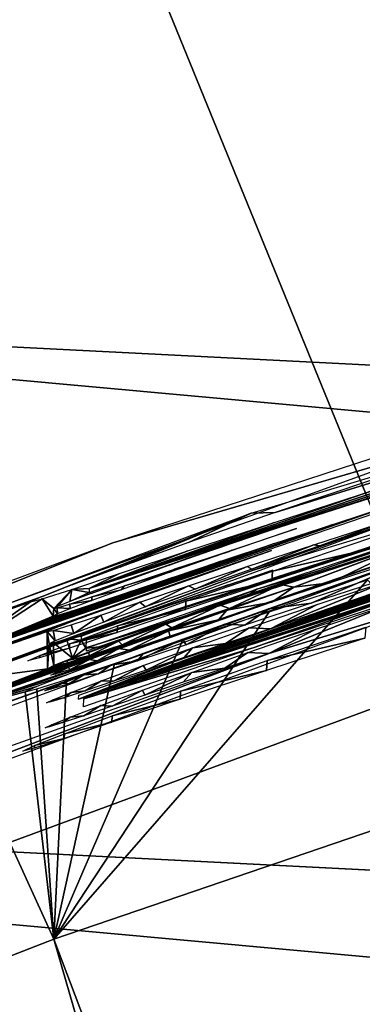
# Model space of a CAD drawing. Header units: millimetres. Extents: x -30.2 to 30.2, y -30.2 to 30.2.
# Tile 129 of 256: x -7.94 to -7.314, y 21.471 to 23.269. Entities that reach past the tile are written whole.
import ezdxf

# ---------------------------------------------------------------- set-up
doc = ezdxf.new("R2010")
doc.units = ezdxf.units.MM
doc.header["$LTSCALE"] = 52.148148
for name, color, linetype in [('1', 7, 'CONTINUOUS'), ('104', 7, 'CONTINUOUS'), ('106', 7, 'CONTINUOUS'), ('221', 7, 'CONTINUOUS'), ('222', 7, 'CONTINUOUS'), ('223', 7, 'CONTINUOUS'), ('224', 7, 'CONTINUOUS'), ('225', 7, 'CONTINUOUS'), ('226', 7, 'CONTINUOUS'), ('227', 7, 'CONTINUOUS'), ('228', 7, 'CONTINUOUS'), ('32', 7, 'CONTINUOUS'), ('82', 7, 'CONTINUOUS')]:
    doc.layers.add(name, color=color, linetype=linetype)

msp = doc.modelspace()

# ---------------------------------------------------------------- linework, layer by layer
at = {"layer": '1', "color": 251, "linetype": 'Continuous', "true_color": 0x4c4c4c}
for points in [[(-5.2606, 28.4804, 6.0125), (-7.3255, 28.0204, 6.0125), (-5.4144, 22.5527, 6.367), (-5.2606, 28.4804, 6.0125)], [(-7.3255, 28.0204, 6.0125), (-9.3513, 27.4109, 6.0125), (-7.1672, 22.0584, 6.367), (-7.3255, 28.0204, 6.0125)], [(-5.4144, 22.5527, 6.367), (-7.3255, 28.0204, 6.0125), (-7.1672, 22.0584, 6.367), (-5.4144, 22.5527, 6.367)], [(-7.1672, 22.0584, 6.367), (-9.3513, 27.4109, 6.0125), (-8.8758, 21.428, 6.367), (-7.1672, 22.0584, 6.367)], [(-7.1672, 22.0584, 6.367), (-8.8758, 21.428, 6.367), (-5.3761, 16.546, 6.644), (-7.1672, 22.0584, 6.367)]]:
    msp.add_3dface(points, dxfattribs=at)
at = {"layer": '104', "color": 251, "linetype": 'Continuous', "true_color": 0x4c4c4c}
for points in [[(-6.0833, 22.7998, -52.1878), (-7.4735, 22.3691, -53.6633), (-7.5173, 22.368, -52.1833), (-6.0833, 22.7998, -52.1878)], [(-7.2937, 22.4295, -53.5345), (-7.4735, 22.3691, -53.6633), (-6.0833, 22.7998, -52.1878), (-7.2937, 22.4295, -53.5345)], [(-6.6052, 22.6184, -56.1151), (-7.8127, 22.2302, -56.1111), (-6.6358, 22.6115, -55.8908), (-6.6052, 22.6184, -56.1151)], [(-6.6358, 22.6115, -55.8908), (-7.8127, 22.2302, -56.1111), (-6.8777, 22.5393, -55.8623), (-6.6358, 22.6115, -55.8908)], [(-7.7698, 22.3137, -48.7), (-6.8818, 22.6034, -48.7), (-7.1706, 22.489, -51.3738), (-7.7698, 22.3137, -48.7)], [(-6.8777, 22.5393, -55.8623), (-7.8127, 22.2302, -56.1111), (-7.0974, 22.4717, -55.8017), (-6.8777, 22.5393, -55.8623)], [(-7.8278, 22.1362, -65.7047), (-6.6179, 22.5274, -65.7088), (-7.8181, 22.1365, -66.0406), (-7.8278, 22.1362, -65.7047)], [(-7.8181, 22.1365, -66.0406), (-6.6179, 22.5274, -65.7088), (-6.6082, 22.5272, -66.0447), (-7.8181, 22.1365, -66.0406)], [(-8.9206, 21.854, -51.3674), (-7.7698, 22.3137, -48.7), (-7.1706, 22.489, -51.3738), (-8.9206, 21.854, -51.3674)], [(-7.0974, 22.4717, -55.8017), (-7.8127, 22.2302, -56.1111), (-7.295, 22.4092, -55.7089), (-7.0974, 22.4717, -55.8017)], [(-7.295, 22.4092, -55.7089), (-7.8127, 22.2302, -56.1111), (-7.4747, 22.3511, -55.5789), (-7.295, 22.4092, -55.7089)], [(-7.1854, 22.4036, -60.1771), (-8.0667, 22.1016, -60.1741), (-7.2534, 22.3848, -59.8381), (-7.1854, 22.4036, -60.1771)], [(-7.2534, 22.3848, -59.8381), (-8.0667, 22.1016, -60.1741), (-7.3681, 22.3475, -59.8089), (-7.2534, 22.3848, -59.8381)], [(-7.5173, 22.368, -52.1833), (-7.8987, 22.2157, -54.3971), (-8.921, 21.8462, -52.178), (-7.5173, 22.368, -52.1833)], [(-7.844, 22.237, -54.1912), (-7.8987, 22.2157, -54.3971), (-7.5173, 22.368, -52.1833), (-7.844, 22.237, -54.1912)], [(-7.7564, 22.2694, -54.0021), (-7.844, 22.237, -54.1912), (-7.5173, 22.368, -52.1833), (-7.7564, 22.2694, -54.0021)], [(-7.6316, 22.3141, -53.8244), (-7.7564, 22.2694, -54.0021), (-7.5173, 22.368, -52.1833), (-7.6316, 22.3141, -53.8244)], [(-7.4735, 22.3691, -53.6633), (-7.6316, 22.3141, -53.8244), (-7.5173, 22.368, -52.1833), (-7.4735, 22.3691, -53.6633)], [(-7.4028, 22.3102, -62.6201), (-7.2659, 22.3545, -62.7), (-7.3918, 22.308, -63.2637), (-7.4028, 22.3102, -62.6201)], [(-7.3918, 22.308, -63.2637), (-7.2659, 22.3545, -62.7), (-7.2579, 22.3526, -63.1844), (-7.3918, 22.308, -63.2637)], [(-7.3681, 22.3475, -59.8089), (-8.0667, 22.1016, -60.1741), (-7.4751, 22.3124, -59.7652), (-7.3681, 22.3475, -59.8089)], [(-7.4747, 22.3511, -55.5789), (-7.8127, 22.2302, -56.1111), (-7.6326, 22.2991, -55.4167), (-7.4747, 22.3511, -55.5789)], [(-7.4583, 22.3448, -56.8502), (-7.5689, 22.307, -56.9136), (-7.6359, 22.2848, -56.8496), (-7.4583, 22.3448, -56.8502)], [(-7.4344, 22.3397, -58.2726), (-7.5572, 22.2978, -58.3476), (-7.5525, 22.3006, -58.2136), (-7.4344, 22.3397, -58.2726)], [(-7.1932, 22.3328, -67.6204), (-7.3943, 22.2629, -68.0759), (-7.5068, 22.2294, -67.6193), (-7.1932, 22.3328, -67.6204)], [(-7.2599, 22.3078, -67.9965), (-7.3943, 22.2629, -68.0759), (-7.1932, 22.3328, -67.6204), (-7.2599, 22.3078, -67.9965)], [(-8.6495, 21.9872, -48.7), (-7.7698, 22.3137, -48.7), (-8.9206, 21.854, -51.3674), (-8.6495, 21.9872, -48.7)], [(-7.4802, 22.2998, -60.9431), (-7.5613, 22.272, -60.9955), (-8.2125, 22.0407, -60.9405), (-7.4802, 22.2998, -60.9431)], [(-8.0676, 22.0052, -70.5162), (-7.1863, 22.3085, -70.5193), (-7.766, 22.1053, -71.3954), (-8.0676, 22.0052, -70.5162)], [(-7.4751, 22.3124, -59.7652), (-8.0667, 22.1016, -60.1741), (-7.5723, 22.2801, -59.7078), (-7.4751, 22.3124, -59.7652)], [(-7.766, 22.1053, -71.3954), (-7.1863, 22.3085, -70.5193), (-7.6413, 22.1503, -71.2177), (-7.766, 22.1053, -71.3954)], [(-7.5689, 22.307, -56.9136), (-7.6683, 22.2723, -56.9995), (-7.6359, 22.2848, -56.8496), (-7.5689, 22.307, -56.9136)], [(-7.5525, 22.3006, -58.2136), (-7.5572, 22.2978, -58.3476), (-7.6572, 22.2656, -58.1321), (-7.5525, 22.3006, -58.2136)], [(-7.6413, 22.1503, -71.2177), (-7.1863, 22.3085, -70.5193), (-7.4832, 22.2057, -71.0567), (-7.6413, 22.1503, -71.2177)], [(-7.5242, 22.2705, -62.5241), (-7.4028, 22.3102, -62.6201), (-7.516, 22.2655, -63.3613), (-7.5242, 22.2705, -62.5241)], [(-7.516, 22.2655, -63.3613), (-7.4028, 22.3102, -62.6201), (-7.3918, 22.308, -63.2637), (-7.516, 22.2655, -63.3613)], [(-7.4832, 22.2057, -71.0567), (-7.1863, 22.3085, -70.5193), (-7.3033, 22.2667, -70.9278), (-7.4832, 22.2057, -71.0567)], [(-7.6359, 22.2848, -56.8496), (-7.8094, 22.2213, -57.2026), (-7.8131, 22.2233, -56.849), (-7.6359, 22.2848, -56.8496)], [(-7.6326, 22.2991, -55.4167), (-7.8127, 22.2302, -56.1111), (-7.7572, 22.2577, -55.2381), (-7.6326, 22.2991, -55.4167)], [(-7.7546, 22.2414, -57.1061), (-7.8094, 22.2213, -57.2026), (-7.6359, 22.2848, -56.8496), (-7.7546, 22.2414, -57.1061)], [(-7.6683, 22.2723, -56.9995), (-7.7546, 22.2414, -57.1061), (-7.6359, 22.2848, -56.8496), (-7.6683, 22.2723, -56.9995)], [(-7.5572, 22.2978, -58.3476), (-7.6637, 22.2605, -58.4444), (-7.6572, 22.2656, -58.1321), (-7.5572, 22.2978, -58.3476)], [(-7.5613, 22.272, -60.9955), (-7.6379, 22.2452, -61.0591), (-8.2125, 22.0407, -60.9405), (-7.5613, 22.272, -60.9955)], [(-7.5723, 22.2801, -59.7078), (-8.0667, 22.1016, -60.1741), (-7.6606, 22.2506, -59.6344), (-7.5723, 22.2801, -59.7078)], [(-7.6572, 22.2656, -58.1321), (-7.6637, 22.2605, -58.4444), (-7.7485, 22.235, -58.0279), (-7.6572, 22.2656, -58.1321)], [(-7.4774, 22.2639, -64.9439), (-7.6526, 22.2043, -64.9433), (-7.5592, 22.2368, -64.8897), (-7.4774, 22.2639, -64.9439)], [(-7.6314, 22.235, -62.411), (-7.5242, 22.2705, -62.5241), (-7.6195, 22.2293, -63.4686), (-7.6314, 22.235, -62.411)], [(-7.6195, 22.2293, -63.4686), (-7.5242, 22.2705, -62.5241), (-7.516, 22.2655, -63.3613), (-7.6195, 22.2293, -63.4686)], [(-7.6606, 22.2506, -59.6344), (-8.0667, 22.1016, -60.1741), (-7.7354, 22.2255, -59.5473), (-7.6606, 22.2506, -59.6344)], [(-7.4843, 22.1877, -72.9718), (-7.3046, 22.2463, -73.1019), (-7.8776, 21.5898, -122.7), (-7.4843, 22.1877, -72.9718)], [(-7.8776, 21.5898, -122.7), (-7.3046, 22.2463, -73.1019), (-6.9822, 21.8957, -122.7), (-7.8776, 21.5898, -122.7)], [(-7.7572, 22.2577, -55.2381), (-7.8127, 22.2302, -56.1111), (-7.8446, 22.2288, -55.0483), (-7.7572, 22.2577, -55.2381)], [(-7.6637, 22.2605, -58.4444), (-7.7542, 22.2281, -58.5631), (-7.7485, 22.235, -58.0279), (-7.6637, 22.2605, -58.4444)], [(-7.3943, 22.2629, -68.0759), (-7.5186, 22.2203, -68.1736), (-7.5068, 22.2294, -67.6193), (-7.3943, 22.2629, -68.0759)], [(-7.6379, 22.2452, -61.0591), (-7.7093, 22.2198, -61.1423), (-8.2125, 22.0407, -60.9405), (-7.6379, 22.2452, -61.0591)], [(-7.8446, 22.2288, -55.0483), (-7.8776, 22.1941, -57.5429), (-7.899, 22.2115, -54.8421), (-7.8446, 22.2288, -55.0483)], [(-7.8705, 22.1977, -57.4226), (-7.8776, 22.1941, -57.5429), (-7.8446, 22.2288, -55.0483), (-7.8705, 22.1977, -57.4226)], [(-7.8479, 22.2068, -57.3087), (-7.8705, 22.1977, -57.4226), (-7.8446, 22.2288, -55.0483), (-7.8479, 22.2068, -57.3087)], [(-7.8131, 22.2233, -56.849), (-7.8479, 22.2068, -57.3087), (-7.8446, 22.2288, -55.0483), (-7.8131, 22.2233, -56.849)], [(-7.8127, 22.2302, -56.1111), (-7.8131, 22.2233, -56.849), (-7.8446, 22.2288, -55.0483), (-7.8127, 22.2302, -56.1111)], [(-7.5068, 22.2294, -67.6193), (-7.7869, 22.1243, -68.5429), (-7.8189, 22.1216, -67.6182), (-7.5068, 22.2294, -67.6193)], [(-7.7485, 22.235, -58.0279), (-7.7542, 22.2281, -58.5631), (-7.8083, 22.215, -57.9235), (-7.7485, 22.235, -58.0279)], [(-7.7542, 22.2281, -58.5631), (-7.808, 22.2083, -58.6646), (-7.8083, 22.215, -57.9235), (-7.7542, 22.2281, -58.5631)], [(-7.7112, 22.1521, -68.4035), (-7.7869, 22.1243, -68.5429), (-7.5068, 22.2294, -67.6193), (-7.7112, 22.1521, -68.4035)], [(-7.7202, 22.2055, -62.287), (-7.6314, 22.235, -62.411), (-7.71, 22.197, -63.5938), (-7.7202, 22.2055, -62.287)], [(-7.6212, 22.1844, -68.2797), (-7.7112, 22.1521, -68.4035), (-7.5068, 22.2294, -67.6193), (-7.6212, 22.1844, -68.2797)], [(-7.71, 22.197, -63.5938), (-7.6314, 22.235, -62.411), (-7.6195, 22.2293, -63.4686), (-7.71, 22.197, -63.5938)], [(-7.5592, 22.2368, -64.8897), (-7.6526, 22.2043, -64.9433), (-7.635, 22.2115, -64.822), (-7.5592, 22.2368, -64.8897)], [(-7.5186, 22.2203, -68.1736), (-7.6212, 22.1844, -68.2797), (-7.5068, 22.2294, -67.6193), (-7.5186, 22.2203, -68.1736)], [(-7.8987, 22.2157, -54.3971), (-7.9203, 22.2059, -54.6196), (-8.921, 21.8462, -52.178), (-7.8987, 22.2157, -54.3971)], [(-7.7093, 22.2198, -61.1423), (-7.7691, 22.1982, -61.2317), (-8.2125, 22.0407, -60.9405), (-7.7093, 22.2198, -61.1423)], [(-7.48, 22.2188, -69.7562), (-8.2124, 21.9586, -69.7535), (-7.5607, 22.1919, -69.7007), (-7.48, 22.2188, -69.7562)], [(-7.7354, 22.2255, -59.5473), (-8.0667, 22.1016, -60.1741), (-7.7938, 22.206, -59.4504), (-7.7354, 22.2255, -59.5473)], [(-7.8784, 22.1801, -59.0234), (-8.0667, 22.1016, -60.1741), (-7.899, 22.2115, -54.8421), (-7.8784, 22.1801, -59.0234)], [(-8.0667, 22.1016, -60.1741), (-7.9203, 22.2059, -54.6196), (-7.899, 22.2115, -54.8421), (-8.0667, 22.1016, -60.1741)], [(-7.8776, 22.1941, -57.5429), (-7.8784, 22.1801, -59.0234), (-7.899, 22.2115, -54.8421), (-7.8776, 22.1941, -57.5429)], [(-7.8083, 22.215, -57.9235), (-7.808, 22.2083, -58.6646), (-7.8486, 22.2019, -57.8055), (-7.8083, 22.215, -57.9235)], [(-7.8094, 22.2213, -57.2026), (-7.8479, 22.2068, -57.3087), (-7.8131, 22.2233, -56.849), (-7.8094, 22.2213, -57.2026)], [(-7.635, 22.2115, -64.822), (-7.6526, 22.2043, -64.9433), (-7.7043, 22.1883, -64.7429), (-7.635, 22.2115, -64.822)], [(-7.9203, 22.2059, -54.6196), (-8.0667, 22.1016, -60.1741), (-8.921, 21.8462, -52.178), (-7.9203, 22.2059, -54.6196)], [(-7.7691, 22.1982, -61.2317), (-7.8181, 22.18, -61.3324), (-8.2125, 22.0407, -60.9405), (-7.7691, 22.1982, -61.2317)], [(-7.5607, 22.1919, -69.7007), (-8.2124, 21.9586, -69.7535), (-7.6365, 22.1666, -69.6331), (-7.5607, 22.1919, -69.7007)], [(-7.7938, 22.206, -59.4504), (-8.0667, 22.1016, -60.1741), (-7.8431, 22.1898, -59.3187), (-7.7938, 22.206, -59.4504)], [(-7.8706, 22.184, -58.8968), (-7.8784, 22.1801, -59.0234), (-7.8776, 22.1941, -57.5429), (-7.8706, 22.184, -58.8968)], [(-7.8711, 22.1951, -57.6774), (-7.8706, 22.184, -58.8968), (-7.8776, 22.1941, -57.5429), (-7.8711, 22.1951, -57.6774)], [(-7.8486, 22.2019, -57.8055), (-7.847, 22.1935, -58.7765), (-7.8711, 22.1951, -57.6774), (-7.8486, 22.2019, -57.8055)], [(-7.847, 22.1935, -58.7765), (-7.8706, 22.184, -58.8968), (-7.8711, 22.1951, -57.6774), (-7.847, 22.1935, -58.7765)], [(-7.808, 22.2083, -58.6646), (-7.847, 22.1935, -58.7765), (-7.8486, 22.2019, -57.8055), (-7.808, 22.2083, -58.6646)], [(-7.6526, 22.2043, -64.9433), (-7.8273, 22.1434, -64.9426), (-7.7043, 22.1883, -64.7429), (-7.6526, 22.2043, -64.9433)], [(-7.7913, 22.1819, -62.1507), (-7.7202, 22.2055, -62.287), (-7.7861, 22.1691, -63.7346), (-7.7913, 22.1819, -62.1507)], [(-7.7861, 22.1691, -63.7346), (-7.7202, 22.2055, -62.287), (-7.71, 22.197, -63.5938), (-7.7861, 22.1691, -63.7346)], [(-7.8181, 22.18, -61.3324), (-7.8566, 22.1654, -61.4413), (-8.2125, 22.0407, -60.9405), (-7.8181, 22.18, -61.3324)], [(-7.8431, 22.1898, -59.3187), (-8.0667, 22.1016, -60.1741), (-7.8702, 22.1816, -59.1748), (-7.8431, 22.1898, -59.3187)], [(-7.8702, 22.1816, -59.1748), (-8.0667, 22.1016, -60.1741), (-7.8784, 22.1801, -59.0234), (-7.8702, 22.1816, -59.1748)], [(-7.6423, 22.1353, -72.8095), (-7.4843, 22.1877, -72.9718), (-7.8776, 21.5898, -122.7), (-7.6423, 22.1353, -72.8095)], [(-7.8457, 22.1641, -61.9988), (-7.7913, 22.1819, -62.1507), (-7.8412, 22.1483, -63.8816), (-7.8457, 22.1641, -61.9988)], [(-7.8412, 22.1483, -63.8816), (-7.7913, 22.1819, -62.1507), (-7.7861, 22.1691, -63.7346), (-7.8412, 22.1483, -63.8816)], [(-7.7043, 22.1883, -64.7429), (-7.8273, 22.1434, -64.9426), (-7.7639, 22.1684, -64.6521), (-7.7043, 22.1883, -64.7429)], [(-7.8566, 22.1654, -61.4413), (-7.8814, 22.1556, -61.5554), (-8.2125, 22.0407, -60.9405), (-7.8566, 22.1654, -61.4413)], [(-7.6365, 22.1666, -69.6331), (-8.2124, 21.9586, -69.7535), (-7.7066, 22.143, -69.5552), (-7.6365, 22.1666, -69.6331)], [(-7.8786, 22.1539, -61.8401), (-7.8457, 22.1641, -61.9988), (-7.8412, 22.1483, -63.8816), (-7.8786, 22.1539, -61.8401)], [(-7.7639, 22.1684, -64.6521), (-7.8273, 22.1434, -64.9426), (-7.8156, 22.1512, -64.5475), (-7.7639, 22.1684, -64.6521)], [(-7.8814, 22.1556, -61.5554), (-7.8897, 22.1515, -61.6746), (-8.2125, 22.0407, -60.9405), (-7.8814, 22.1556, -61.5554)], [(-8.2125, 22.0407, -60.9405), (-7.8897, 22.1515, -61.6746), (-7.8887, 22.0838, -69.0218), (-8.2125, 22.0407, -60.9405)], [(-7.7066, 22.143, -69.5552), (-8.2124, 21.9586, -69.7535), (-7.7666, 22.1229, -69.4644), (-7.7066, 22.143, -69.5552)], [(-7.8897, 22.1515, -61.6746), (-7.8786, 22.1539, -61.8401), (-7.8748, 22.1349, -64.0411), (-7.8897, 22.1515, -61.6746)], [(-7.8861, 22.1293, -64.2095), (-7.8897, 22.1515, -61.6746), (-7.8748, 22.1349, -64.0411), (-7.8861, 22.1293, -64.2095)], [(-7.8897, 22.1515, -61.6746), (-7.8861, 22.1293, -64.2095), (-7.8887, 22.0838, -69.0218), (-7.8897, 22.1515, -61.6746)], [(-7.8748, 22.1349, -64.0411), (-7.8786, 22.1539, -61.8401), (-7.8412, 22.1483, -63.8816), (-7.8748, 22.1349, -64.0411)], [(-7.8783, 22.131, -64.3245), (-7.854, 22.1386, -64.4383), (-7.8432, 22.103, -68.6926), (-7.8783, 22.131, -64.3245)], [(-7.8156, 22.1512, -64.5475), (-7.8273, 22.1434, -64.9426), (-7.854, 22.1386, -64.4383), (-7.8156, 22.1512, -64.5475)], [(-7.8273, 22.1434, -64.9426), (-7.8278, 22.1362, -65.7047), (-7.854, 22.1386, -64.4383), (-7.8273, 22.1434, -64.9426)], [(-7.854, 22.1386, -64.4383), (-7.8278, 22.1362, -65.7047), (-7.8432, 22.103, -68.6926), (-7.854, 22.1386, -64.4383)], [(-7.7666, 22.1229, -69.4644), (-8.2124, 21.9586, -69.7535), (-7.8182, 22.1057, -69.3598), (-7.7666, 22.1229, -69.4644)], [(-7.8887, 22.0838, -69.0218), (-7.8861, 22.1293, -64.2095), (-7.8773, 22.0894, -68.8527), (-7.8887, 22.0838, -69.0218)], [(-7.8861, 22.1293, -64.2095), (-7.8783, 22.131, -64.3245), (-7.8773, 22.0894, -68.8527), (-7.8861, 22.1293, -64.2095)], [(-7.8773, 22.0894, -68.8527), (-7.8783, 22.131, -64.3245), (-7.8432, 22.103, -68.6926), (-7.8773, 22.0894, -68.8527)], [(-7.7668, 22.0936, -72.6309), (-7.6423, 22.1353, -72.8095), (-7.8776, 21.5898, -122.7), (-7.7668, 22.0936, -72.6309)], [(-7.8432, 22.103, -68.6926), (-7.8278, 22.1362, -65.7047), (-7.8189, 22.1216, -67.6182), (-7.8432, 22.103, -68.6926)], [(-7.7869, 22.1243, -68.5429), (-7.8432, 22.103, -68.6926), (-7.8189, 22.1216, -67.6182), (-7.7869, 22.1243, -68.5429)], [(-7.8189, 22.1216, -67.6182), (-7.8278, 22.1362, -65.7047), (-7.8181, 22.1365, -66.0406), (-7.8189, 22.1216, -67.6182)], [(-7.8182, 22.1057, -69.3598), (-8.2124, 21.9586, -69.7535), (-7.8566, 22.0931, -69.2506), (-7.8182, 22.1057, -69.3598)], [(-7.8536, 22.0725, -71.5845), (-8.0676, 22.0052, -70.5162), (-7.766, 22.1053, -71.3954), (-7.8536, 22.0725, -71.5845)], [(-7.8566, 22.0931, -69.2506), (-8.2124, 21.9586, -69.7535), (-7.8808, 22.0855, -69.1362), (-7.8566, 22.0931, -69.2506)], [(-7.8808, 22.0855, -69.1362), (-8.2124, 21.9586, -69.7535), (-7.8887, 22.0838, -69.0218), (-7.8808, 22.0855, -69.1362)], [(-7.8542, 22.0644, -72.4412), (-7.7668, 22.0936, -72.6309), (-7.8776, 21.5898, -122.7), (-7.8542, 22.0644, -72.4412)], [(-8.2124, 21.9586, -69.7535), (-8.2125, 22.0407, -60.9405), (-7.8887, 22.0838, -69.0218), (-8.2124, 21.9586, -69.7535)], [(-7.9082, 22.0511, -71.7903), (-8.0676, 22.0052, -70.5162), (-7.8536, 22.0725, -71.5845), (-7.9082, 22.0511, -71.7903)], [(-7.9298, 22.0413, -72.0127), (-8.0676, 22.0052, -70.5162), (-7.9082, 22.0511, -71.7903), (-7.9298, 22.0413, -72.0127)], [(-7.9085, 22.0469, -72.2351), (-7.8542, 22.0644, -72.4412), (-7.8776, 21.5898, -122.7), (-7.9085, 22.0469, -72.2351)], [(-8.0676, 22.0052, -70.5162), (-7.9298, 22.0413, -72.0127), (-7.8776, 21.5898, -122.7), (-8.0676, 22.0052, -70.5162)], [(-7.9298, 22.0413, -72.0127), (-7.9085, 22.0469, -72.2351), (-7.8776, 21.5898, -122.7), (-7.9298, 22.0413, -72.0127)], [(-8.7595, 21.2472, -122.7), (-8.0676, 22.0052, -70.5162), (-7.8776, 21.5898, -122.7), (-8.7595, 21.2472, -122.7)]]:
    msp.add_3dface(points, dxfattribs=at)
at = {"layer": '106', "color": 251, "linetype": 'Continuous', "true_color": 0x4c4c4c}
for points in [[(-7.8776, 21.5898, -122.7), (-6.9822, 21.8957, -122.7), (-4.8, 13.4629, -131.4064), (-7.8776, 21.5898, -122.7)], [(-8.7595, 21.2472, -122.7), (-7.8776, 21.5898, -122.7), (-5.4548, 13.2112, -131.4064), (-8.7595, 21.2472, -122.7)], [(-5.4548, 13.2112, -131.4064), (-7.8776, 21.5898, -122.7), (-4.8, 13.4629, -131.4064), (-5.4548, 13.2112, -131.4064)]]:
    msp.add_3dface(points, dxfattribs=at)
at = {"layer": '221', "color": 251, "linetype": 'Continuous', "true_color": 0x4c4c4c}
for points in [[(-7.2982, 22.3229, -53.5337), (-7.2995, 22.3025, -55.7079), (-7.4781, 22.2621, -53.6625), (-7.2982, 22.3229, -53.5337)], [(-7.2995, 22.3025, -55.7079), (-7.4792, 22.2441, -55.5778), (-7.4781, 22.2621, -53.6625), (-7.2995, 22.3025, -55.7079)], [(-7.4781, 22.2621, -53.6625), (-7.4792, 22.2441, -55.5778), (-7.6362, 22.2069, -53.8236), (-7.4781, 22.2621, -53.6625)], [(-7.4792, 22.2441, -55.5778), (-7.6372, 22.1918, -55.4156), (-7.6362, 22.2069, -53.8236), (-7.4792, 22.2441, -55.5778)], [(-7.6372, 22.1918, -55.4156), (-7.7617, 22.1502, -55.237), (-7.7609, 22.1619, -54.0013), (-7.6372, 22.1918, -55.4156)], [(-7.6362, 22.2069, -53.8236), (-7.6372, 22.1918, -55.4156), (-7.7609, 22.1619, -54.0013), (-7.6362, 22.2069, -53.8236)], [(-7.7609, 22.1619, -54.0013), (-7.7617, 22.1502, -55.237), (-7.8486, 22.1293, -54.1904), (-7.7609, 22.1619, -54.0013)], [(-7.7617, 22.1502, -55.237), (-7.8491, 22.1212, -55.0473), (-7.8486, 22.1293, -54.1904), (-7.7617, 22.1502, -55.237)], [(-7.8491, 22.1212, -55.0473), (-7.9035, 22.1037, -54.8411), (-7.9032, 22.108, -54.3962), (-7.8491, 22.1212, -55.0473)], [(-7.8486, 22.1293, -54.1904), (-7.8491, 22.1212, -55.0473), (-7.9032, 22.108, -54.3962), (-7.8486, 22.1293, -54.1904)], [(-7.9035, 22.1037, -54.8411), (-7.9248, 22.0981, -54.6187), (-7.9032, 22.108, -54.3962), (-7.9035, 22.1037, -54.8411)]]:
    msp.add_3dface(points, dxfattribs=at)
at = {"layer": '222', "color": 251, "linetype": 'Continuous', "true_color": 0x4c4c4c}
for points in [[(-7.8322, 22.0285, -65.7038), (-6.738, 22.3953, -64.8359), (-6.6223, 22.4219, -65.7079), (-7.8322, 22.0285, -65.7038)], [(-6.8504, 22.3616, -64.796), (-6.738, 22.3953, -64.8359), (-7.8322, 22.0285, -65.7038), (-6.8504, 22.3616, -64.796)], [(-6.9492, 22.3317, -64.7323), (-6.8504, 22.3616, -64.796), (-7.8322, 22.0285, -65.7038), (-6.9492, 22.3317, -64.7323)], [(-7.0337, 22.306, -64.6456), (-6.9492, 22.3317, -64.7323), (-7.8322, 22.0285, -65.7038), (-7.0337, 22.306, -64.6456)], [(-7.0949, 22.2875, -64.5475), (-7.0337, 22.306, -64.6456), (-7.8322, 22.0285, -65.7038), (-7.0949, 22.2875, -64.5475)], [(-7.1321, 22.2766, -64.4388), (-7.0949, 22.2875, -64.5475), (-7.8322, 22.0285, -65.7038), (-7.1321, 22.2766, -64.4388)], [(-7.1466, 22.2731, -64.3179), (-7.1321, 22.2766, -64.4388), (-7.8322, 22.0285, -65.7038), (-7.1466, 22.2731, -64.3179)], [(-7.4819, 22.1569, -64.9429), (-7.1466, 22.2731, -64.3179), (-7.8322, 22.0285, -65.7038), (-7.4819, 22.1569, -64.9429)], [(-7.2623, 22.246, -63.1835), (-7.1466, 22.2731, -64.3179), (-7.4819, 22.1569, -64.9429), (-7.2623, 22.246, -63.1835)], [(-7.3962, 22.2011, -63.2627), (-7.2623, 22.246, -63.1835), (-7.4819, 22.1569, -64.9429), (-7.3962, 22.2011, -63.2627)], [(-7.5204, 22.1585, -63.3603), (-7.3962, 22.2011, -63.2627), (-7.4819, 22.1569, -64.9429), (-7.5204, 22.1585, -63.3603)], [(-7.6571, 22.097, -64.9423), (-7.4819, 22.1569, -64.9429), (-7.8322, 22.0285, -65.7038), (-7.6571, 22.097, -64.9423)], [(-7.6239, 22.1221, -63.4676), (-7.5204, 22.1585, -63.3603), (-7.5637, 22.1296, -64.8887), (-7.6239, 22.1221, -63.4676)], [(-7.5637, 22.1296, -64.8887), (-7.5204, 22.1585, -63.3603), (-7.4819, 22.1569, -64.9429), (-7.5637, 22.1296, -64.8887)], [(-7.7145, 22.0895, -63.5929), (-7.6239, 22.1221, -63.4676), (-7.7088, 22.0809, -64.7419), (-7.7145, 22.0895, -63.5929)], [(-7.7088, 22.0809, -64.7419), (-7.6239, 22.1221, -63.4676), (-7.6395, 22.1042, -64.821), (-7.7088, 22.0809, -64.7419)], [(-7.6395, 22.1042, -64.821), (-7.6239, 22.1221, -63.4676), (-7.5637, 22.1296, -64.8887), (-7.6395, 22.1042, -64.821)], [(-7.8318, 22.0357, -64.9417), (-7.6571, 22.097, -64.9423), (-7.8322, 22.0285, -65.7038), (-7.8318, 22.0357, -64.9417)], [(-7.7906, 22.0615, -63.7337), (-7.7145, 22.0895, -63.5929), (-7.7684, 22.0608, -64.6511), (-7.7906, 22.0615, -63.7337)], [(-7.7684, 22.0608, -64.6511), (-7.7145, 22.0895, -63.5929), (-7.7088, 22.0809, -64.7419), (-7.7684, 22.0608, -64.6511)], [(-7.8457, 22.0406, -63.8807), (-7.7906, 22.0615, -63.7337), (-7.8201, 22.0435, -64.5465), (-7.8457, 22.0406, -63.8807)], [(-7.8201, 22.0435, -64.5465), (-7.7906, 22.0615, -63.7337), (-7.7684, 22.0608, -64.6511), (-7.8201, 22.0435, -64.5465)], [(-7.8828, 22.0232, -64.3235), (-7.8793, 22.0271, -64.0402), (-7.8585, 22.0309, -64.4374), (-7.8828, 22.0232, -64.3235)], [(-7.8793, 22.0271, -64.0402), (-7.8457, 22.0406, -63.8807), (-7.8585, 22.0309, -64.4374), (-7.8793, 22.0271, -64.0402)], [(-7.8585, 22.0309, -64.4374), (-7.8457, 22.0406, -63.8807), (-7.8201, 22.0435, -64.5465), (-7.8585, 22.0309, -64.4374)], [(-7.8906, 22.0215, -64.2085), (-7.8793, 22.0271, -64.0402), (-7.8828, 22.0232, -64.3235), (-7.8906, 22.0215, -64.2085)]]:
    msp.add_3dface(points, dxfattribs=at)
at = {"layer": '223', "color": 251, "linetype": 'Continuous', "true_color": 0x4c4c4c}
for points in [[(-8.9399, 21.6549, -60.1697), (-7.1901, 22.297, -60.1762), (-8.217, 21.9323, -60.9395), (-8.9399, 21.6549, -60.1697)], [(-8.217, 21.9323, -60.9395), (-7.1901, 22.297, -60.1762), (-7.4846, 22.1929, -60.9422), (-8.217, 21.9323, -60.9395)], [(-7.4846, 22.1929, -60.9422), (-7.1901, 22.297, -60.1762), (-7.4073, 22.2034, -62.6192), (-7.4846, 22.1929, -60.9422)], [(-7.4073, 22.2034, -62.6192), (-7.1901, 22.297, -60.1762), (-7.2703, 22.2479, -62.6991), (-7.4073, 22.2034, -62.6192)], [(-7.5657, 22.1649, -60.9945), (-7.4846, 22.1929, -60.9422), (-7.5286, 22.1634, -62.5232), (-7.5657, 22.1649, -60.9945)], [(-7.5286, 22.1634, -62.5232), (-7.4846, 22.1929, -60.9422), (-7.4073, 22.2034, -62.6192), (-7.5286, 22.1634, -62.5232)], [(-7.6424, 22.138, -61.0581), (-7.5657, 22.1649, -60.9945), (-7.6359, 22.1277, -62.4101), (-7.6424, 22.138, -61.0581)], [(-7.6359, 22.1277, -62.4101), (-7.5657, 22.1649, -60.9945), (-7.5286, 22.1634, -62.5232), (-7.6359, 22.1277, -62.4101)], [(-7.7137, 22.1124, -61.1414), (-7.6424, 22.138, -61.0581), (-7.7246, 22.098, -62.286), (-7.7137, 22.1124, -61.1414)], [(-7.7246, 22.098, -62.286), (-7.6424, 22.138, -61.0581), (-7.6359, 22.1277, -62.4101), (-7.7246, 22.098, -62.286)], [(-7.7735, 22.0906, -61.2307), (-7.7137, 22.1124, -61.1414), (-7.7246, 22.098, -62.286), (-7.7735, 22.0906, -61.2307)], [(-7.8225, 22.0724, -61.3315), (-7.7735, 22.0906, -61.2307), (-7.7958, 22.0743, -62.1498), (-7.8225, 22.0724, -61.3315)], [(-7.7958, 22.0743, -62.1498), (-7.7735, 22.0906, -61.2307), (-7.7246, 22.098, -62.286), (-7.7958, 22.0743, -62.1498)], [(-7.8611, 22.0577, -61.4403), (-7.8225, 22.0724, -61.3315), (-7.8502, 22.0564, -61.9978), (-7.8611, 22.0577, -61.4403)], [(-7.8502, 22.0564, -61.9978), (-7.8225, 22.0724, -61.3315), (-7.7958, 22.0743, -62.1498), (-7.8502, 22.0564, -61.9978)], [(-7.8859, 22.0478, -61.5545), (-7.8611, 22.0577, -61.4403), (-7.8831, 22.0462, -61.8392), (-7.8859, 22.0478, -61.5545)], [(-7.8831, 22.0462, -61.8392), (-7.8611, 22.0577, -61.4403), (-7.8502, 22.0564, -61.9978), (-7.8831, 22.0462, -61.8392)], [(-7.8941, 22.0437, -61.6737), (-7.8859, 22.0478, -61.5545), (-7.8831, 22.0462, -61.8392), (-7.8941, 22.0437, -61.6737)]]:
    msp.add_3dface(points, dxfattribs=at)
at = {"layer": '224', "color": 251, "linetype": 'Continuous', "true_color": 0x4c4c4c}
for points in [[(-8.9407, 21.5569, -70.5118), (-7.4845, 22.1117, -69.7553), (-7.191, 22.2019, -70.5184), (-8.9407, 21.5569, -70.5118)], [(-7.4845, 22.1117, -69.7553), (-7.2643, 22.2012, -67.9956), (-7.191, 22.2019, -70.5184), (-7.4845, 22.1117, -69.7553)], [(-7.3987, 22.156, -68.075), (-7.2643, 22.2012, -67.9956), (-7.4845, 22.1117, -69.7553), (-7.3987, 22.156, -68.075)], [(-7.523, 22.1132, -68.1727), (-7.3987, 22.156, -68.075), (-7.4845, 22.1117, -69.7553), (-7.523, 22.1132, -68.1727)], [(-8.2169, 21.8501, -69.7526), (-7.4845, 22.1117, -69.7553), (-8.9407, 21.5569, -70.5118), (-8.2169, 21.8501, -69.7526)], [(-7.6256, 22.0771, -68.2788), (-7.523, 22.1132, -68.1727), (-7.5652, 22.0848, -69.6998), (-7.6256, 22.0771, -68.2788)], [(-7.5652, 22.0848, -69.6998), (-7.523, 22.1132, -68.1727), (-7.4845, 22.1117, -69.7553), (-7.5652, 22.0848, -69.6998)], [(-7.641, 22.0593, -69.6321), (-7.6256, 22.0771, -68.2788), (-7.5652, 22.0848, -69.6998), (-7.641, 22.0593, -69.6321)], [(-7.7156, 22.0446, -68.4026), (-7.6256, 22.0771, -68.2788), (-7.7111, 22.0356, -69.5543), (-7.7156, 22.0446, -68.4026)], [(-7.7111, 22.0356, -69.5543), (-7.6256, 22.0771, -68.2788), (-7.641, 22.0593, -69.6321), (-7.7111, 22.0356, -69.5543)], [(-7.7914, 22.0167, -68.5419), (-7.7156, 22.0446, -68.4026), (-7.771, 22.0154, -69.4634), (-7.7914, 22.0167, -68.5419)], [(-7.771, 22.0154, -69.4634), (-7.7156, 22.0446, -68.4026), (-7.7111, 22.0356, -69.5543), (-7.771, 22.0154, -69.4634)], [(-7.8477, 21.9953, -68.6916), (-7.7914, 22.0167, -68.5419), (-7.8227, 21.998, -69.3588), (-7.8477, 21.9953, -68.6916)], [(-7.8227, 21.998, -69.3588), (-7.7914, 22.0167, -68.5419), (-7.771, 22.0154, -69.4634), (-7.8227, 21.998, -69.3588)], [(-7.8818, 21.9816, -68.8518), (-7.8477, 21.9953, -68.6916), (-7.8611, 21.9853, -69.2497), (-7.8818, 21.9816, -68.8518)], [(-7.8611, 21.9853, -69.2497), (-7.8477, 21.9953, -68.6916), (-7.8227, 21.998, -69.3588), (-7.8611, 21.9853, -69.2497)], [(-7.8932, 21.9759, -69.0208), (-7.8818, 21.9816, -68.8518), (-7.8853, 21.9777, -69.1352), (-7.8932, 21.9759, -69.0208)], [(-7.8853, 21.9777, -69.1352), (-7.8818, 21.9816, -68.8518), (-7.8611, 21.9853, -69.2497), (-7.8853, 21.9777, -69.1352)]]:
    msp.add_3dface(points, dxfattribs=at)
at = {"layer": '225', "color": 251, "linetype": 'Continuous', "true_color": 0x4c4c4c}
for points in [[(-7.3079, 22.1599, -70.9269), (-7.3092, 22.1395, -73.1009), (-7.4878, 22.0986, -71.0558), (-7.3079, 22.1599, -70.9269)], [(-7.3092, 22.1395, -73.1009), (-7.4889, 22.0806, -72.9708), (-7.4878, 22.0986, -71.0558), (-7.3092, 22.1395, -73.1009)], [(-7.4878, 22.0986, -71.0558), (-7.4889, 22.0806, -72.9708), (-7.6459, 22.0429, -71.2169), (-7.4878, 22.0986, -71.0558)], [(-7.4889, 22.0806, -72.9708), (-7.6468, 22.0279, -72.8085), (-7.6459, 22.0429, -71.2169), (-7.4889, 22.0806, -72.9708)], [(-7.6459, 22.0429, -71.2169), (-7.6468, 22.0279, -72.8085), (-7.7706, 21.9976, -71.3946), (-7.6459, 22.0429, -71.2169)], [(-7.6468, 22.0279, -72.8085), (-7.7713, 21.9859, -72.6299), (-7.7706, 21.9976, -71.3946), (-7.6468, 22.0279, -72.8085)], [(-7.7706, 21.9976, -71.3946), (-7.7713, 21.9859, -72.6299), (-7.8581, 21.9648, -71.5837), (-7.7706, 21.9976, -71.3946)], [(-7.7713, 21.9859, -72.6299), (-7.8587, 21.9566, -72.4402), (-7.8581, 21.9648, -71.5837), (-7.7713, 21.9859, -72.6299)], [(-7.8581, 21.9648, -71.5837), (-7.8587, 21.9566, -72.4402), (-7.9127, 21.9433, -71.7895), (-7.8581, 21.9648, -71.5837)], [(-7.913, 21.939, -72.2341), (-7.9343, 21.9334, -72.0118), (-7.9127, 21.9433, -71.7895), (-7.913, 21.939, -72.2341)], [(-7.8587, 21.9566, -72.4402), (-7.913, 21.939, -72.2341), (-7.9127, 21.9433, -71.7895), (-7.8587, 21.9566, -72.4402)]]:
    msp.add_3dface(points, dxfattribs=at)
at = {"layer": '226', "color": 251, "linetype": 'Continuous', "true_color": 0x4c4c4c}
for points in [[(-7.8226, 22.0288, -66.0397), (-6.6127, 22.4217, -66.0437), (-7.1972, 22.2342, -66.7797), (-7.8226, 22.0288, -66.0397)], [(-7.5113, 22.1223, -67.6184), (-7.8226, 22.0288, -66.0397), (-7.1972, 22.2342, -66.7797), (-7.5113, 22.1223, -67.6184)], [(-7.1977, 22.2263, -67.6195), (-7.5113, 22.1223, -67.6184), (-7.1972, 22.2342, -66.7797), (-7.1977, 22.2263, -67.6195)], [(-7.8234, 22.0139, -67.6173), (-7.8226, 22.0288, -66.0397), (-7.5113, 22.1223, -67.6184), (-7.8234, 22.0139, -67.6173)]]:
    msp.add_3dface(points, dxfattribs=at)
at = {"layer": '227', "color": 251, "linetype": 'Continuous', "true_color": 0x4c4c4c}
for points in [[(-7.8171, 22.1227, -56.1102), (-6.6097, 22.5129, -56.1142), (-7.6404, 22.1775, -56.8487), (-7.8171, 22.1227, -56.1102)], [(-7.6404, 22.1775, -56.8487), (-6.6097, 22.5129, -56.1142), (-7.4627, 22.2379, -56.8493), (-7.6404, 22.1775, -56.8487)], [(-7.4627, 22.2379, -56.8493), (-6.6097, 22.5129, -56.1142), (-7.1667, 22.3332, -57.05), (-7.4627, 22.2379, -56.8493)], [(-7.192, 22.3247, -57.0977), (-7.4627, 22.2379, -56.8493), (-7.1667, 22.3332, -57.05), (-7.192, 22.3247, -57.0977)], [(-7.2143, 22.3167, -57.1771), (-7.4627, 22.2379, -56.8493), (-7.192, 22.3247, -57.0977), (-7.2143, 22.3167, -57.1771)], [(-7.4389, 22.2328, -58.2716), (-7.4627, 22.2379, -56.8493), (-7.2143, 22.3167, -57.1771), (-7.4389, 22.2328, -58.2716)], [(-7.2216, 22.3136, -57.2627), (-7.4389, 22.2328, -58.2716), (-7.2143, 22.3167, -57.1771), (-7.2216, 22.3136, -57.2627)], [(-7.3726, 22.2408, -59.808), (-7.4389, 22.2328, -58.2716), (-7.2216, 22.3136, -57.2627), (-7.3726, 22.2408, -59.808)], [(-7.2578, 22.2782, -59.8372), (-7.3726, 22.2408, -59.808), (-7.2216, 22.3136, -57.2627), (-7.2578, 22.2782, -59.8372)], [(-7.5734, 22.1999, -56.9127), (-7.4627, 22.2379, -56.8493), (-7.5569, 22.1935, -58.2127), (-7.5734, 22.1999, -56.9127)], [(-7.5616, 22.1907, -58.3467), (-7.4389, 22.2328, -58.2716), (-7.4795, 22.2054, -59.7643), (-7.5616, 22.1907, -58.3467)], [(-7.5569, 22.1935, -58.2127), (-7.4627, 22.2379, -56.8493), (-7.4389, 22.2328, -58.2716), (-7.5569, 22.1935, -58.2127)], [(-7.4795, 22.2054, -59.7643), (-7.4389, 22.2328, -58.2716), (-7.3726, 22.2408, -59.808), (-7.4795, 22.2054, -59.7643)], [(-7.6727, 22.165, -56.9986), (-7.5734, 22.1999, -56.9127), (-7.6617, 22.1583, -58.1311), (-7.6727, 22.165, -56.9986)], [(-7.6617, 22.1583, -58.1311), (-7.5734, 22.1999, -56.9127), (-7.5569, 22.1935, -58.2127), (-7.6617, 22.1583, -58.1311)], [(-7.5768, 22.173, -59.7068), (-7.5616, 22.1907, -58.3467), (-7.4795, 22.2054, -59.7643), (-7.5768, 22.173, -59.7068)], [(-7.8175, 22.1157, -56.848), (-7.8171, 22.1227, -56.1102), (-7.6404, 22.1775, -56.8487), (-7.8175, 22.1157, -56.848)], [(-7.6682, 22.1532, -58.4435), (-7.5616, 22.1907, -58.3467), (-7.5768, 22.173, -59.7068), (-7.6682, 22.1532, -58.4435)], [(-7.7591, 22.1339, -57.1051), (-7.6727, 22.165, -56.9986), (-7.7529, 22.1275, -58.027), (-7.7591, 22.1339, -57.1051)], [(-7.7529, 22.1275, -58.027), (-7.6727, 22.165, -56.9986), (-7.6617, 22.1583, -58.1311), (-7.7529, 22.1275, -58.027)], [(-7.665, 22.1433, -59.6335), (-7.6682, 22.1532, -58.4435), (-7.5768, 22.173, -59.7068), (-7.665, 22.1433, -59.6335)], [(-7.7587, 22.1206, -58.5622), (-7.6682, 22.1532, -58.4435), (-7.7399, 22.118, -59.5463), (-7.7587, 22.1206, -58.5622)], [(-7.7399, 22.118, -59.5463), (-7.6682, 22.1532, -58.4435), (-7.665, 22.1433, -59.6335), (-7.7399, 22.118, -59.5463)], [(-7.8138, 22.1137, -57.2017), (-7.7591, 22.1339, -57.1051), (-7.8128, 22.1074, -57.9226), (-7.8138, 22.1137, -57.2017)], [(-7.8128, 22.1074, -57.9226), (-7.7591, 22.1339, -57.1051), (-7.7529, 22.1275, -58.027), (-7.8128, 22.1074, -57.9226)], [(-7.8125, 22.1007, -58.6636), (-7.7587, 22.1206, -58.5622), (-7.7983, 22.0984, -59.4495), (-7.8125, 22.1007, -58.6636)], [(-7.7983, 22.0984, -59.4495), (-7.7587, 22.1206, -58.5622), (-7.7399, 22.118, -59.5463), (-7.7983, 22.0984, -59.4495)], [(-7.8531, 22.0942, -57.8045), (-7.8523, 22.0991, -57.3077), (-7.8128, 22.1074, -57.9226), (-7.8531, 22.0942, -57.8045)], [(-7.8523, 22.0991, -57.3077), (-7.8138, 22.1137, -57.2017), (-7.8128, 22.1074, -57.9226), (-7.8523, 22.0991, -57.3077)], [(-7.882, 22.0864, -57.5419), (-7.8749, 22.09, -57.4217), (-7.8756, 22.0874, -57.6765), (-7.882, 22.0864, -57.5419)], [(-7.8756, 22.0874, -57.6765), (-7.8749, 22.09, -57.4217), (-7.8531, 22.0942, -57.8045), (-7.8756, 22.0874, -57.6765)], [(-7.8751, 22.0763, -58.8958), (-7.8514, 22.0858, -58.7756), (-7.8747, 22.0739, -59.1739), (-7.8751, 22.0763, -58.8958)], [(-7.8749, 22.09, -57.4217), (-7.8523, 22.0991, -57.3077), (-7.8531, 22.0942, -57.8045), (-7.8749, 22.09, -57.4217)], [(-7.8747, 22.0739, -59.1739), (-7.8514, 22.0858, -58.7756), (-7.8476, 22.0822, -59.3178), (-7.8747, 22.0739, -59.1739)], [(-7.8514, 22.0858, -58.7756), (-7.8125, 22.1007, -58.6636), (-7.8476, 22.0822, -59.3178), (-7.8514, 22.0858, -58.7756)], [(-7.8476, 22.0822, -59.3178), (-7.8125, 22.1007, -58.6636), (-7.7983, 22.0984, -59.4495), (-7.8476, 22.0822, -59.3178)], [(-7.8828, 22.0723, -59.0225), (-7.8751, 22.0763, -58.8958), (-7.8747, 22.0739, -59.1739), (-7.8828, 22.0723, -59.0225)]]:
    msp.add_3dface(points, dxfattribs=at)
at = {"layer": '228', "color": 251, "linetype": 'Continuous', "true_color": 0x4c4c4c}
for points in [[(-7.5219, 22.2609, -52.1824), (-7.1753, 22.3825, -51.3729), (-6.0877, 22.6951, -52.1869), (-7.5219, 22.2609, -52.1824)], [(-8.9251, 21.7441, -51.3664), (-7.1753, 22.3825, -51.3729), (-7.5219, 22.2609, -52.1824), (-8.9251, 21.7441, -51.3664)], [(-8.9256, 21.7363, -52.1771), (-8.9251, 21.7441, -51.3664), (-7.5219, 22.2609, -52.1824), (-8.9256, 21.7363, -52.1771)]]:
    msp.add_3dface(points, dxfattribs=at)
at = {"layer": '32', "color": 251, "linetype": 'Continuous', "true_color": 0x4c4c4c}
msp.add_3dface([(-9.4242, 22.7459, -46), (-8.108, 24.5534, -46), (-7.5643, 23.4299, -46), (-9.4242, 22.7459, -46)], dxfattribs=at)
at = {"layer": '82', "color": 251, "linetype": 'Continuous', "true_color": 0x4c4c4c}
for points in [[(-5.6535, 23.9628, -30), (9.876, 22.5534, -30), (-7.565, 23.43, -30), (-5.6535, 23.9628, -30)], [(-7.565, 23.43, -30), (11.6577, 21.6859, -30), (-9.4246, 22.7454, -30), (-7.565, 23.43, -30)], [(9.876, 22.5534, -30), (11.6577, 21.6859, -30), (-7.565, 23.43, -30), (9.876, 22.5534, -30)], [(-9.4246, 22.7454, -30), (13.3652, 20.6776, -30), (-11.2247, 21.9134, -30), (-9.4246, 22.7454, -30)], [(11.6577, 21.6859, -30), (13.3652, 20.6776, -30), (-9.4246, 22.7454, -30), (11.6577, 21.6859, -30)], [(-11.2247, 21.9134, -30), (14.9858, 19.5347, -30), (-12.9517, 20.9388, -30), (-11.2247, 21.9134, -30)], [(13.3652, 20.6776, -30), (14.9858, 19.5347, -30), (-11.2247, 21.9134, -30), (13.3652, 20.6776, -30)]]:
    msp.add_3dface(points, dxfattribs=at)

doc.saveas('drawing.dxf')
